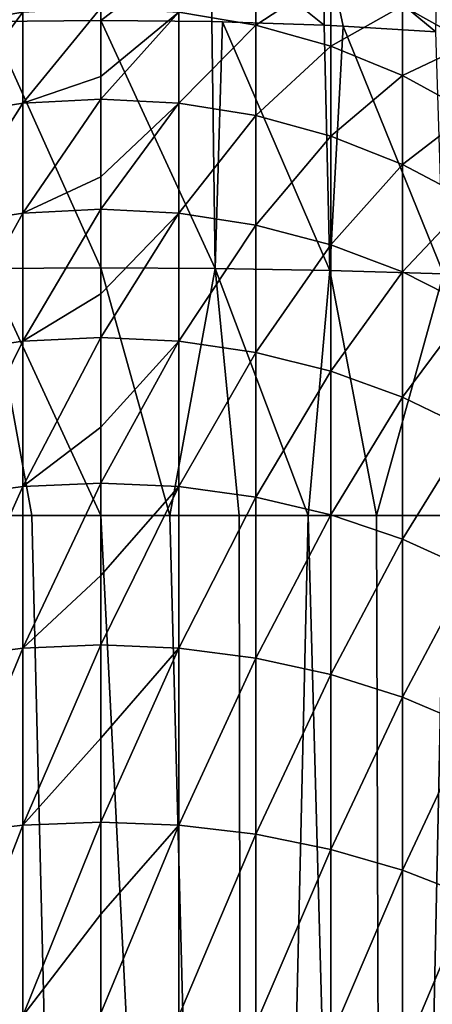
# Model space of a CAD drawing. Header units: metres. Extents: x -109 to 109, y -314 to 82.
# Tile 125 of 191: x -1.57 to 6.41, y -9.46 to 9.59. Entities that reach past the tile are written whole.
import ezdxf

# ---------------------------------------------------------------- set-up
doc = ezdxf.new("R2010")
doc.units = ezdxf.units.M
doc.layers.add('solid_504261_XXX', color=7, linetype='CONTINUOUS')

msp = doc.modelspace()

# ---------------------------------------------------------------- linework, layer by layer
at = {"layer": 'solid_504261_XXX'}
for points in [[(-2.998006, 9.488441, 36.71925), (-2.998006, 10.864536, 41.312252), (-1.509208, 11.118923, 41.247433)], [(-1.509208, 9.736562, 36.633514), (-2.998006, 9.488441, 36.71925), (-1.509208, 11.118923, 41.247433)], [(-2.157718, 11.225018, 212.564453), (-2.148907, 9.554736, 212.642075), (0, 10.543117, 212.693481)], [(2.157718, 11.225018, 212.564453), (0, 10.543117, 212.693481), (0, 9.579613, 212.719498)], [(2.148907, 9.554736, 212.642075), (2.157718, 11.225018, 212.564453), (0, 9.579613, 212.719498)], [(4.316003, 9.483723, 212.407608), (2.157718, 11.225018, 212.564453), (2.148907, 9.554736, 212.642075)], [(4.316003, 9.483723, 212.407608), (4.334923, 11.131091, 212.33287), (2.157718, 11.225018, 212.564453)], [(4.689022, 9.466146, 212.351212), (4.334923, 11.131091, 212.33287), (4.316003, 9.483723, 212.407608)], [(6.478465, 9.359283, 212.01326), (6.508205, 10.976125, 211.942413), (4.334923, 11.131091, 212.33287)], [(4.689022, 9.466146, 212.351212), (6.478465, 9.359283, 212.01326), (4.334923, 11.131091, 212.33287)], [(2.998006, 9.488441, 36.71925), (1.509208, 9.736562, 36.633514), (2.998006, 10.864536, 41.312252)], [(2.998006, 9.488441, 36.71925), (2.998006, 10.864536, 41.312252), (4.446262, 10.444383, 41.419312)], [(-2.148907, 9.554736, 212.642075), (0, 9.579613, 212.719498), (0, 10.543117, 212.693481)], [(4.446262, 9.078637, 36.860851), (2.998006, 9.488441, 36.71925), (4.446262, 10.444383, 41.419312)], [(4.446262, 9.078637, 36.860851), (4.446262, 10.444383, 41.419312), (5.834389, 9.864143, 41.567162)], [(7.143617, 9.131665, 41.753803), (5.834389, 9.864143, 41.567162), (7.143617, 10.090632, 46.299747)], [(-2.998006, 7.735436, 32.256481), (-2.998006, 9.488441, 36.71925), (-1.509208, 9.736562, 36.633514)], [(-1.509208, 7.975574, 32.150425), (-2.998006, 7.735436, 32.256481), (-1.509208, 9.736562, 36.633514)], [(-1.509208, 7.975574, 32.150425), (-1.509208, 9.736562, 36.633514), (0, 9.819643, 36.604805)], [(0, 8.496549, 33.138981), (-1.509208, 7.975574, 32.150425), (0, 9.819643, 36.604805)], [(1.509208, 9.736562, 36.633514), (0, 8.496549, 33.138981), (0, 9.819643, 36.604805)], [(1.509208, 9.736562, 36.633514), (0, 8.055983, 32.114914), (0, 8.496549, 33.138981)], [(1.509208, 7.975574, 32.150425), (0, 8.055983, 32.114914), (1.509208, 9.736562, 36.633514)], [(1.509208, 7.975574, 32.150425), (1.509208, 9.736562, 36.633514), (2.998006, 9.488441, 36.71925)], [(5.834389, 8.512691, 37.056408), (4.446262, 9.078637, 36.860851), (5.834389, 9.864143, 41.567162)], [(5.834389, 8.512691, 37.056408), (5.834389, 9.864143, 41.567162), (7.143617, 9.131665, 41.753803)], [(-2.21063, 4.775436, 212.633453), (0, 4.789806, 212.719498), (-2.148907, 9.554736, 212.642075)], [(0, 4.789806, 212.719498), (0, 9.579613, 212.719498), (-2.148907, 9.554736, 212.642075)], [(2.21063, 4.775436, 212.633453), (0, 9.579613, 212.719498), (0, 4.789806, 212.719498)], [(2.21063, 4.775436, 212.633453), (2.148907, 9.554736, 212.642075), (0, 9.579613, 212.719498)], [(2.349597, 9.550192, 212.626984), (4.316003, 9.483723, 212.407608), (2.148907, 9.554736, 212.642075)], [(2.21063, 4.775436, 212.633453), (2.349597, 9.550192, 212.626984), (2.148907, 9.554736, 212.642075)], [(2.21063, 4.775436, 212.633453), (4.42707, 4.736754, 212.374619), (2.349597, 9.550192, 212.626984)], [(4.42707, 4.736754, 212.374619), (4.316003, 9.483723, 212.407608), (2.349597, 9.550192, 212.626984)], [(2.998006, 7.735436, 32.256481), (1.509208, 7.975574, 32.150425), (2.998006, 9.488441, 36.71925)], [(2.998006, 7.735436, 32.256481), (2.998006, 9.488441, 36.71925), (4.446262, 9.078637, 36.860851)], [(4.42707, 4.736754, 212.374619), (4.689022, 9.466146, 212.351212), (4.316003, 9.483723, 212.407608)], [(4.42707, 4.736754, 212.374619), (6.629988, 4.671848, 211.942017), (4.689022, 9.466146, 212.351212)], [(6.629988, 4.671848, 211.942017), (6.478465, 9.359283, 212.01326), (4.689022, 9.466146, 212.351212)], [(4.446262, 7.338816, 32.431648), (2.998006, 7.735436, 32.256481), (4.446262, 9.078637, 36.860851)], [(4.446262, 7.338816, 32.431648), (4.446262, 9.078637, 36.860851), (5.834389, 8.512691, 37.056408)], [(7.143617, 7.798255, 37.303268), (5.834389, 8.512691, 37.056408), (7.143617, 9.131665, 41.753803)], [(0, 8.496549, 33.138981), (0, 8.055983, 32.114914), (-1.509208, 7.975574, 32.150425)], [(5.834389, 6.791077, 32.673557), (4.446262, 7.338816, 32.431648), (5.834389, 8.512691, 37.056408)], [(5.834389, 6.791077, 32.673557), (5.834389, 8.512691, 37.056408), (7.143617, 7.798255, 37.303268)], [(-1.509208, 5.848141, 27.829176), (-1.509208, 7.975574, 32.150425), (0, 8.055983, 32.114914)], [(0, 6.552456, 28.969862), (-1.509208, 5.848141, 27.829176), (0, 8.055983, 32.114914)], [(1.509208, 7.975574, 32.150425), (0, 6.552456, 28.969862), (0, 8.055983, 32.114914)], [(-2.998006, 5.617646, 27.954821), (-2.998006, 7.735436, 32.256481), (-1.509208, 7.975574, 32.150425)], [(-1.509208, 5.848141, 27.829176), (-2.998006, 5.617646, 27.954821), (-1.509208, 7.975574, 32.150425)], [(1.509208, 7.975574, 32.150425), (0, 5.92532, 27.787104), (0, 6.552456, 28.969862)], [(1.509208, 5.848141, 27.829176), (0, 5.92532, 27.787104), (1.509208, 7.975574, 32.150425)], [(1.509208, 5.848141, 27.829176), (1.509208, 7.975574, 32.150425), (2.998006, 7.735436, 32.256481)], [(2.998006, 5.617646, 27.954821), (1.509208, 5.848141, 27.829176), (2.998006, 7.735436, 32.256481)], [(2.998006, 5.617646, 27.954821), (2.998006, 7.735436, 32.256481), (4.446262, 7.338816, 32.431648)], [(7.143617, 6.099627, 32.978935), (5.834389, 6.791077, 32.673557), (7.143617, 7.798255, 37.303268)], [(4.446262, 5.236954, 28.16234), (2.998006, 5.617646, 27.954821), (4.446262, 7.338816, 32.431648)], [(4.446262, 5.236954, 28.16234), (4.446262, 7.338816, 32.431648), (5.834389, 6.791077, 32.673557)], [(5.834389, 4.711211, 28.448927), (4.446262, 5.236954, 28.16234), (5.834389, 6.791077, 32.673557)], [(5.834389, 4.711211, 28.448927), (5.834389, 6.791077, 32.673557), (7.143617, 6.099627, 32.978935)], [(0, 6.552456, 28.969862), (0, 5.92532, 27.787104), (-1.509208, 5.848141, 27.829176)], [(7.143617, 4.047529, 28.810707), (5.834389, 4.711211, 28.448927), (7.143617, 6.099627, 32.978935)], [(-1.509208, 3.368977, 23.699657), (-1.509208, 5.848141, 27.829176), (0, 5.92532, 27.787104)], [(0, 4.284075, 24.967922), (-1.509208, 3.368977, 23.699657), (0, 5.92532, 27.787104)], [(1.509208, 5.848141, 27.829176), (0, 4.284075, 24.967922), (0, 5.92532, 27.787104)], [(-2.998006, 3.149721, 23.844023), (-2.998006, 5.617646, 27.954821), (-1.509208, 5.848141, 27.829176)], [(-1.509208, 3.368977, 23.699657), (-2.998006, 3.149721, 23.844023), (-1.509208, 5.848141, 27.829176)], [(1.509208, 5.848141, 27.829176), (0, 3.442394, 23.65132), (0, 4.284075, 24.967922)], [(1.509208, 3.368977, 23.699657), (0, 3.442394, 23.65132), (1.509208, 5.848141, 27.829176)], [(1.509208, 3.368977, 23.699657), (1.509208, 5.848141, 27.829176), (2.998006, 5.617646, 27.954821)], [(2.998006, 3.149721, 23.844023), (1.509208, 3.368977, 23.699657), (2.998006, 5.617646, 27.954821)], [(2.998006, 3.149721, 23.844023), (2.998006, 5.617646, 27.954821), (4.446262, 5.236954, 28.16234)], [(4.446262, 2.78759, 24.082458), (2.998006, 3.149721, 23.844023), (4.446262, 5.236954, 28.16234)], [(4.446262, 2.78759, 24.082458), (4.446262, 5.236954, 28.16234), (5.834389, 4.711211, 28.448927)], [(-2.21063, 4.775436, 212.633453), (-2.673464, 0, 212.592361), (-1.336795, 0, 212.687759)], [(-2.21063, 4.775436, 212.633453), (0, 0, 212.719498), (0, 4.789806, 212.719498)], [(-2.21063, 4.775436, 212.633453), (-1.336795, 0, 212.687759), (0, 0, 212.719498)], [(1.336795, 0, 212.687759), (0, 4.789806, 212.719498), (0, 0, 212.719498)], [(1.336795, 0, 212.687759), (2.21063, 4.775436, 212.633453), (0, 4.789806, 212.719498)], [(1.336795, 0, 212.687759), (2.673464, 0, 212.592361), (2.21063, 4.775436, 212.633453)], [(4.006996, 0, 212.43309), (4.42707, 4.736754, 212.374619), (2.21063, 4.775436, 212.633453)], [(2.673464, 0, 212.592361), (4.006996, 0, 212.43309), (2.21063, 4.775436, 212.633453)], [(4.006996, 0, 212.43309), (5.333279, 0, 212.210083), (4.42707, 4.736754, 212.374619)], [(5.333279, 0, 212.210083), (6.629988, 4.671848, 211.942017), (4.42707, 4.736754, 212.374619)], [(5.834389, 2.287481, 24.411743), (4.446262, 2.78759, 24.082458), (5.834389, 4.711211, 28.448927)], [(5.333279, 0, 212.210083), (6.648902, 0, 211.92366), (6.629988, 4.671848, 211.942017)], [(5.834389, 2.287481, 24.411743), (5.834389, 4.711211, 28.448927), (7.143617, 4.047529, 28.810707)], [(0, 4.284075, 24.967922), (0, 3.442394, 23.65132), (-1.509208, 3.368977, 23.699657)], [(7.143617, 1.656157, 24.827421), (5.834389, 2.287481, 24.411743), (7.143617, 4.047529, 28.810707)], [(-1.509208, 0.555234, 19.790436), (-1.509208, 3.368977, 23.699657), (0, 3.442394, 23.65132)], [(0, 1.705675, 21.15834), (-1.509208, 0.555234, 19.790436), (0, 3.442394, 23.65132)], [(1.509208, 3.368977, 23.699657), (0, 1.705675, 21.15834), (0, 3.442394, 23.65132)], [(-2.998006, 0.348732, 19.95252), (-2.998006, 3.149721, 23.844023), (-1.509208, 3.368977, 23.699657)], [(-1.509208, 0.555234, 19.790436), (-2.998006, 0.348732, 19.95252), (-1.509208, 3.368977, 23.699657)], [(1.509208, 3.368977, 23.699657), (0, 0.624379, 19.736164), (0, 1.705675, 21.15834)], [(1.509208, 0.555234, 19.790436), (0, 0.624379, 19.736164), (1.509208, 3.368977, 23.699657)], [(1.509208, 0.555234, 19.790436), (1.509208, 3.368977, 23.699657), (2.998006, 3.149721, 23.844023)], [(2.998006, 0.348732, 19.95252), (1.509208, 0.555234, 19.790436), (2.998006, 3.149721, 23.844023)], [(2.998006, 0.348732, 19.95252), (2.998006, 3.149721, 23.844023), (4.446262, 2.78759, 24.082458)], [(4.446262, 0.007667, 20.220224), (2.998006, 0.348732, 19.95252), (4.446262, 2.78759, 24.082458)], [(4.446262, 0.007667, 20.220224), (4.446262, 2.78759, 24.082458), (5.834389, 2.287481, 24.411743)], [(5.834389, -0.46335, 20.589928), (4.446262, 0.007667, 20.220224), (5.834389, 2.287481, 24.411743)], [(5.834389, -0.46335, 20.589928), (5.834389, 2.287481, 24.411743), (7.143617, 1.656157, 24.827421)], [(0, 1.705675, 21.15834), (0, 0.624379, 19.736164), (-1.509208, 0.555234, 19.790436)], [(7.143617, -1.057948, 21.056631), (5.834389, -0.46335, 20.589928), (7.143617, 1.656157, 24.827421)], [(-1.509208, -2.573627, 16.128551), (-1.509208, 0.555234, 19.790436), (0, 0.624379, 19.736164)], [(0, -1.166525, 17.565077), (-1.509208, -2.573627, 16.128551), (0, 0.624379, 19.736164)], [(1.509208, 0.555234, 19.790436), (0, -1.166525, 17.565077), (0, 0.624379, 19.736164)], [(-2.998006, -2.765946, 16.307236), (-2.998006, 0.348732, 19.95252), (-1.509208, 0.555234, 19.790436)], [(-1.509208, -2.573627, 16.128551), (-2.998006, -2.765946, 16.307236), (-1.509208, 0.555234, 19.790436)], [(1.509208, 0.555234, 19.790436), (0, -2.509231, 16.068722), (0, -1.166525, 17.565077)], [(1.509208, -2.573627, 16.128551), (0, -2.509231, 16.068722), (1.509208, 0.555234, 19.790436)], [(1.509208, -2.573627, 16.128551), (1.509208, 0.555234, 19.790436), (2.998006, 0.348732, 19.95252)], [(2.998006, -2.765946, 16.307236), (1.509208, -2.573627, 16.128551), (2.998006, 0.348732, 19.95252)], [(2.998006, -2.765946, 16.307236), (2.998006, 0.348732, 19.95252), (4.446262, 0.007667, 20.220224)], [(0, 0, 212.719498), (-1.336795, 0, 212.687759), (0, -54.5, 212.719498)], [(2.761386, -54.5, 212.583847), (0, 0, 212.719498), (0, -54.5, 212.719498)], [(2.761386, -54.5, 212.583847), (1.336795, 0, 212.687759), (0, 0, 212.719498)], [(4.446262, -3.083586, 16.602356), (2.998006, -2.765946, 16.307236), (4.446262, 0.007667, 20.220224)], [(4.446262, -3.083586, 16.602356), (4.446262, 0.007667, 20.220224), (5.834389, -0.46335, 20.589928)], [(-2.673464, 0, 212.592361), (-2.761385, -54.5, 212.583847), (0, -54.5, 212.719498)], [(-1.336795, 0, 212.687759), (-2.673464, 0, 212.592361), (0, -54.5, 212.719498)], [(2.761386, -54.5, 212.583847), (2.673464, 0, 212.592361), (1.336795, 0, 212.687759)], [(2.761386, -54.5, 212.583847), (4.006996, 0, 212.43309), (2.673464, 0, 212.592361)], [(2.761386, -54.5, 212.583847), (5.496179, -54.5, 212.178177), (4.006996, 0, 212.43309)], [(5.496179, -54.5, 212.178177), (5.333279, 0, 212.210083), (4.006996, 0, 212.43309)], [(5.496179, -54.5, 212.178177), (6.648902, 0, 211.92366), (5.333279, 0, 212.210083)], [(5.496179, -54.5, 212.178177), (8.17804, -54.5, 211.506409), (6.648902, 0, 211.92366)], [(5.834389, -3.522251, 17.00992), (4.446262, -3.083586, 16.602356), (5.834389, -0.46335, 20.589928)], [(5.834389, -3.522251, 17.00992), (5.834389, -0.46335, 20.589928), (7.143617, -1.057948, 21.056631)], [(7.143617, -4.076011, 17.52442), (5.834389, -3.522251, 17.00992), (7.143617, -1.057948, 21.056631)], [(0, -1.166525, 17.565077), (0, -2.509231, 16.068722), (-1.509208, -2.573627, 16.128551)], [(-2.998006, -6.172767, 12.933382), (-2.998006, -2.765946, 16.307236), (-1.509208, -2.573627, 16.128551)], [(-1.509208, -5.995962, 12.739335), (-2.998006, -6.172767, 12.933382), (-1.509208, -2.573627, 16.128551)], [(-1.509208, -5.995962, 12.739335), (-1.509208, -2.573627, 16.128551), (0, -2.509231, 16.068722)], [(0, -4.314456, 14.210738), (-1.509208, -5.995962, 12.739335), (0, -2.509231, 16.068722)], [(1.509208, -2.573627, 16.128551), (0, -4.314456, 14.210738), (0, -2.509231, 16.068722)], [(1.509208, -2.573627, 16.128551), (0, -5.93676, 12.674359), (0, -4.314456, 14.210738)], [(1.509208, -5.995962, 12.739335), (0, -5.93676, 12.674359), (1.509208, -2.573627, 16.128551)], [(1.509208, -5.995962, 12.739335), (1.509208, -2.573627, 16.128551), (2.998006, -2.765946, 16.307236)], [(2.998006, -6.172767, 12.933382), (1.509208, -5.995962, 12.739335), (2.998006, -2.765946, 16.307236)], [(2.998006, -6.172767, 12.933382), (2.998006, -2.765946, 16.307236), (4.446262, -3.083586, 16.602356)], [(4.446262, -6.464785, 13.253877), (2.998006, -6.172767, 12.933382), (4.446262, -3.083586, 16.602356)], [(4.446262, -6.464785, 13.253877), (4.446262, -3.083586, 16.602356), (5.834389, -3.522251, 17.00992)], [(5.834389, -6.868065, 13.696485), (4.446262, -6.464785, 13.253877), (5.834389, -3.522251, 17.00992)], [(5.834389, -6.868065, 13.696485), (5.834389, -3.522251, 17.00992), (7.143617, -4.076011, 17.52442)], [(7.143617, -7.377155, 14.25522), (5.834389, -6.868065, 13.696485), (7.143617, -4.076011, 17.52442)], [(0, -4.314456, 14.210738), (0, -5.93676, 12.674359), (-1.509208, -5.995962, 12.739335)], [(-2.998006, -9.848166, 9.854298), (-2.998006, -6.172767, 12.933382), (-1.509208, -5.995962, 12.739335)], [(-1.509208, -9.688098, 9.64623), (-2.998006, -9.848166, 9.854298), (-1.509208, -5.995962, 12.739335)], [(-1.509208, -9.688098, 9.64623), (-1.509208, -5.995962, 12.739335), (0, -5.93676, 12.674359)], [(0, -7.718318, 11.116423), (-1.509208, -9.688098, 9.64623), (0, -5.93676, 12.674359)], [(1.509208, -5.995962, 12.739335), (0, -7.718318, 11.116423), (0, -5.93676, 12.674359)], [(1.509208, -5.995962, 12.739335), (0, -9.6345, 9.576559), (0, -7.718318, 11.116423)], [(1.509208, -9.688098, 9.64623), (0, -9.6345, 9.576559), (1.509208, -5.995962, 12.739335)], [(1.509208, -9.688098, 9.64623), (1.509208, -5.995962, 12.739335), (2.998006, -6.172767, 12.933382)], [(2.998006, -9.848166, 9.854298), (1.509208, -9.688098, 9.64623), (2.998006, -6.172767, 12.933382)], [(2.998006, -9.848166, 9.854298), (2.998006, -6.172767, 12.933382), (4.446262, -6.464785, 13.253877)], [(4.446262, -10.112541, 10.197949), (2.998006, -9.848166, 9.854298), (4.446262, -6.464785, 13.253877)], [(4.446262, -10.112541, 10.197949), (4.446262, -6.464785, 13.253877), (5.834389, -6.868065, 13.696485)], [(5.834389, -10.477648, 10.672539), (4.446262, -10.112541, 10.197949), (5.834389, -6.868065, 13.696485)], [(5.834389, -10.477648, 10.672539), (5.834389, -6.868065, 13.696485), (7.143617, -7.377155, 14.25522)], [(7.143617, -10.938547, 11.271646), (5.834389, -10.477648, 10.672539), (7.143617, -7.377155, 14.25522)], [(0, -7.718318, 11.116423), (0, -9.6345, 9.576559), (-1.509208, -9.688098, 9.64623)]]:
    msp.add_3dface(points, dxfattribs=at)

doc.saveas('drawing.dxf')
